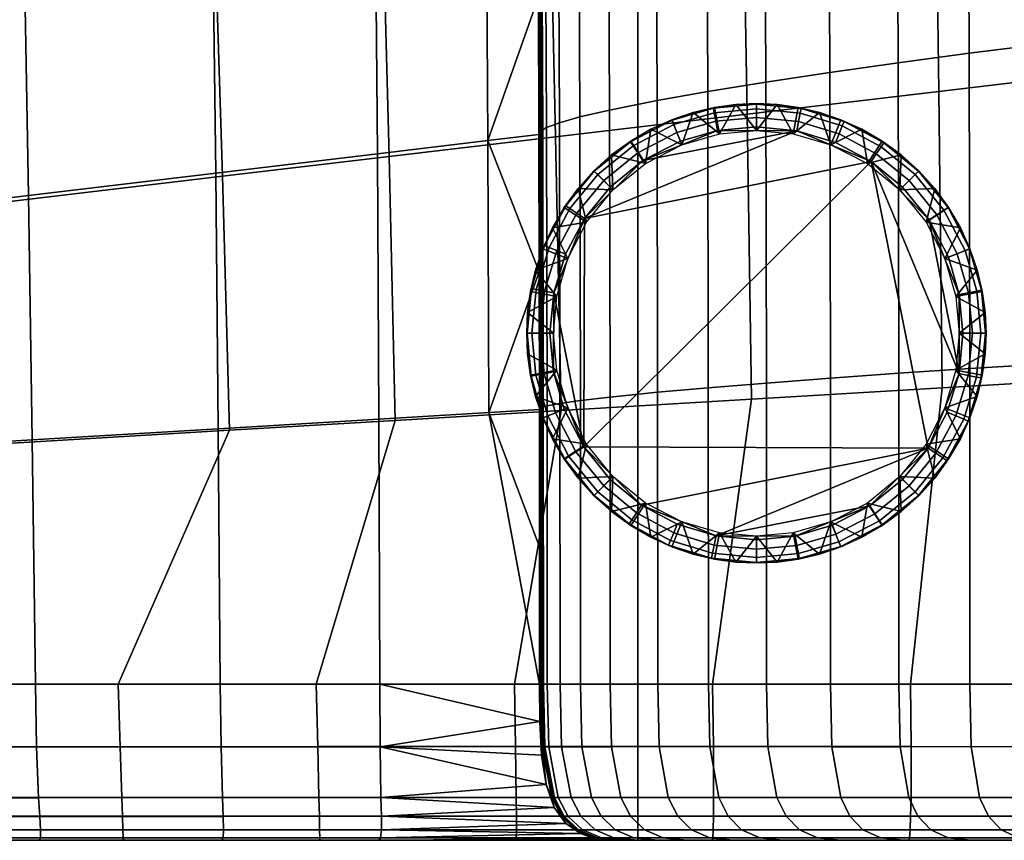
# Model space of a CAD drawing. Header units: millimetres. Extents: x -459 to 365, y -459 to 365.
# Tile 22 of 41: x 131 to 257, y -459 to -354. Entities that reach past the tile are written whole.
import ezdxf

# ---------------------------------------------------------------- set-up
doc = ezdxf.new("R2010")
doc.units = ezdxf.units.MM
doc.header["$MEASUREMENT"] = 0
for name, color, linetype in [('korpus', 251, 'Continuous'), ('nozky', 7, 'Continuous'), ('pudsymbol', 7, 'Continuous'), ('sedak', 60, 'Continuous')]:
    doc.layers.add(name, color=color, linetype=linetype)

msp = doc.modelspace()

# ---------------------------------------------------------------- meshes
at = {"layer": 'korpus'}
mesh = msp.add_polyface(dxfattribs=at)
corners = [(272.18, -320.74, 25.05), (294.65, -316.78, 25.72), (294.97, -357.52, 25.72), (272.61, -360.16, 25.05), (248.04, -325.01, 24.62), (248.58, -363, 24.62), (223.35, -329.37, 24.38), (224.02, -365.91, 24.38), (198.66, -333.72, 24.26), (199.45, -368.82, 24.26), (177.2, -337.51, 24.21), (178.09, -371.34, 24.21), (155.73, -341.3, 24.21), (156.74, -373.87, 24.21), (120.4, -347.54, 24.28), (121.57, -378.03, 24.28), (271.56, -281.33, 25.05), (294.14, -276.04, 25.72), (247.31, -287.01, 24.62), (222.5, -292.82, 24.38), (197.7, -298.64, 24.26), (176.14, -303.69, 24.21), (154.57, -308.74, 24.21), (119.07, -317.06, 24.28), (87.87, -324.37, 24.44), (89.33, -353.03, 24.44), (56.23, -331.78, 24.61), (57.84, -358.59, 24.61), (270.67, -241.91, 25.05), (293.34, -235.3, 25.72), (246.31, -249.02, 24.62), (221.4, -256.28, 24.38), (196.5, -263.55, 24.26), (174.84, -269.86, 24.21), (153.19, -276.18, 24.21), (117.54, -286.58, 24.28), (86.21, -295.72, 24.44), (54.44, -304.98, 24.61), (244.93, -211.04, 24.62), (269.38, -202.51, 25.05), (219.94, -219.75, 24.38), (194.95, -228.47, 24.26), (173.22, -236.05, 24.21), (151.49, -243.63, 24.21), (115.72, -256.1, 24.28), (84.27, -267.07, 24.44), (52.4, -278.19, 24.61), (149.37, -211.08, 24.21), (171.15, -202.25, 24.21), (113.5, -225.64, 24.28), (81.97, -238.43, 24.44), (50.01, -251.4, 24.61), (47.16, -224.64, 24.61), (79.17, -209.83, 24.44)]
mesh.append_faces([[corners[k] for k in face] for face in [(0, 1, 2, 3), (4, 0, 3, 5), (6, 4, 5, 7), (8, 6, 7, 9), (10, 8, 9, 11), (12, 10, 11, 13), (14, 12, 13, 15), (16, 17, 1, 0), (18, 16, 0, 4), (19, 18, 4, 6), (20, 19, 6, 8), (21, 20, 8, 10), (22, 21, 10, 12), (23, 22, 12, 14), (24, 23, 14, 25), (26, 24, 25, 27), (28, 29, 17, 16), (30, 28, 16, 18), (31, 30, 18, 19), (32, 31, 19, 20), (33, 32, 20, 21), (34, 33, 21, 22), (35, 34, 22, 23), (36, 35, 23, 24), (37, 36, 24, 26), (38, 39, 28, 30), (40, 38, 30, 31), (41, 40, 31, 32), (42, 41, 32, 33), (43, 42, 33, 34), (44, 43, 34, 35), (45, 44, 35, 36), (46, 45, 36, 37), (47, 48, 42, 43), (49, 47, 43, 44), (50, 49, 44, 45), (51, 50, 45, 46), (52, 53, 50, 51)]])
mesh = msp.add_polyface(dxfattribs=at)
corners = [(271.21, -459, 124.27), (225.93, -459, 124.27), (225.93, -459, 75.91), (271.21, -459, 75.91), (271.21, -459, 172.62), (225.93, -459, 172.62), (271.21, -459, 220.98), (225.93, -459, 220.98), (271.21, -459, 269.33), (225.93, -459, 269.33), (271.21, -459, 317.69), (225.93, -459, 317.69), (271.21, -459, 366.05), (225.93, -459, 366.05), (271.21, -459, 414.4), (225.93, -459, 414.4), (219.58, -459, 34.33), (244.75, -459, 34.56), (317.02, -459, 192.63), (282.51, -459, 35.31), (313.86, -459, 218.8), (307.77, -459, 289.16), (308.46, -459, 385.94), (216.27, -459, 437.4), (222.21, -459, 462.57), (271.21, -459, 511.11), (228.59, -459, 486.32), (235.96, -459, 511.21), (244.06, -459, 536.49), (271.21, -459, 559.47), (318.58, -459, 455.06), (252.69, -459, 561.42), (261.65, -459, 585.35), (316.49, -459, 559.47), (270.82, -459, 607.85), (245.01, -453.52, 25.96), (219.7, -453.52, 25.74), (219.67, -446.99, 24.53), (245.03, -446.99, 24.75), (244.96, -455.92, 27.22), (219.68, -455.92, 27), (283.07, -447, 25.49), (244.96, -439, 24.57), (283.05, -439, 25.31), (282.97, -453.52, 26.7), (282.88, -455.92, 27.96), (282.75, -457.64, 29.77), (244.89, -457.64, 29.03), (282.62, -458.67, 32.2), (244.81, -458.67, 31.46), (295.17, -398.26, 25.72), (272.93, -399.58, 25.05), (249.02, -401, 24.62), (224.58, -402.46, 24.38), (219.57, -439, 24.35), (272.61, -360.16, 25.05), (294.97, -357.52, 25.72), (248.58, -363, 24.62), (224.02, -365.91, 24.38)]
mesh.append_faces([[corners[k] for k in face] for face in [(0, 1, 2, 3), (4, 5, 1, 0), (6, 7, 5, 4), (8, 9, 7, 6), (10, 11, 9, 8), (12, 13, 11, 10), (14, 15, 13, 12), (2, 16, 17, 17), (3, 2, 17, 17), (4, 18, 6, 6), (3, 17, 19, 19), (6, 20, 8, 8), (8, 21, 10, 10), (22, 14, 12, 12), (23, 15, 14, 14), (23, 14, 24, 24), (25, 26, 24, 24), (25, 27, 26, 26), (28, 27, 25, 25), (14, 25, 24, 24), (28, 25, 29, 29), (14, 30, 25, 25), (31, 28, 29, 29), (32, 33, 34, 34), (32, 31, 29, 29), (35, 36, 37, 38), (39, 40, 36, 35), (41, 38, 42, 43), (44, 35, 38, 41), (45, 39, 35, 44), (46, 47, 39, 45), (48, 49, 47, 46), (48, 19, 17, 49), (50, 43, 51, 51), (52, 51, 43, 42), (53, 52, 42, 54), (55, 56, 50, 51), (57, 55, 51, 52), (58, 57, 52, 53)]])
mesh = msp.add_polyface(dxfattribs=at)
corners = [(225.93, -459, 124.27), (180.64, -459, 124.27), (180.64, -459, 75.91), (225.93, -459, 75.91), (225.93, -459, 172.62), (180.64, -459, 172.62), (225.93, -459, 220.98), (180.64, -459, 220.98), (225.93, -459, 269.33), (180.64, -459, 269.33), (225.93, -459, 317.69), (180.64, -459, 317.69), (207.08, -459, 357.7), (225.93, -459, 366.05), (207.54, -459, 375.76), (207.28, -459, 364.91), (207.94, -459, 383.3), (208.42, -459, 389.17), (207.71, -459, 379.85), (176.79, -459, 360.53), (194.4, -459, 34.23), (225.93, -459, 414.4), (212.54, -459, 418.52), (210, -459, 402.58), (216.27, -459, 437.4), (219.58, -459, 34.33), (194.41, -453.52, 25.63), (169.11, -453.52, 25.6), (168.96, -446.99, 24.39), (194.32, -446.99, 24.42), (194.42, -455.92, 26.89), (169.16, -455.92, 26.86), (194.42, -457.64, 28.7), (169.2, -457.64, 28.67), (194.41, -458.67, 31.12), (169.21, -458.67, 31.1), (219.67, -446.99, 24.53), (194.17, -439, 24.24), (219.57, -439, 24.35), (219.7, -453.52, 25.74), (219.68, -455.92, 27), (219.65, -457.64, 28.8), (219.61, -458.67, 31.23), (245.03, -446.99, 24.75), (244.96, -439, 24.57), (244.89, -457.64, 29.03), (244.96, -455.92, 27.22), (244.81, -458.67, 31.46), (244.75, -459, 34.56), (169.22, -459, 34.2), (200.14, -403.91, 24.26), (224.58, -402.46, 24.38), (178.89, -405.17, 24.21), (168.77, -439, 24.2), (199.45, -368.82, 24.26), (224.02, -365.91, 24.38), (178.09, -371.34, 24.21)]
mesh.append_faces([[corners[k] for k in face] for face in [(0, 1, 2, 3), (4, 5, 1, 0), (6, 7, 5, 4), (8, 9, 7, 6), (10, 11, 9, 8), (10, 12, 11, 11), (13, 14, 15, 15), (16, 13, 17, 17), (18, 13, 16, 16), (14, 13, 18, 18), (13, 15, 12, 12), (11, 12, 19, 19), (3, 2, 20, 20), (10, 13, 12, 12), (21, 22, 23, 23), (24, 22, 21, 21), (21, 23, 17, 17), (21, 17, 13, 13), (3, 20, 25, 25), (26, 27, 28, 29), (30, 31, 27, 26), (32, 33, 31, 30), (34, 35, 33, 32), (36, 29, 37, 38), (39, 26, 29, 36), (40, 30, 26, 39), (41, 32, 30, 40), (42, 34, 32, 41), (43, 36, 38, 44), (45, 41, 40, 46), (47, 42, 41, 45), (42, 25, 20, 34), (47, 48, 25, 42), (34, 20, 49, 35), (50, 51, 38, 37), (52, 50, 37, 53), (54, 55, 51, 50), (56, 54, 50, 52)]])
mesh = msp.add_polyface(dxfattribs=at)
corners = [(135.36, -459, 124.27), (90.08, -459, 124.27), (90.08, -459, 75.91), (135.36, -459, 75.91), (135.36, -459, 172.62), (90.08, -459, 172.62), (135.36, -459, 220.98), (90.08, -459, 220.98), (135.36, -459, 269.33), (90.08, -459, 269.33), (135.36, -459, 317.69), (90.08, -459, 317.69), (180.64, -459, 124.27), (180.64, -459, 75.91), (180.64, -459, 172.62), (180.64, -459, 220.98), (180.64, -459, 269.33), (180.64, -459, 317.69), (169.22, -459, 34.2), (144.04, -459, 34.24), (118.87, -459, 34.33), (194.4, -459, 34.23), (109.82, -459, 366.64), (156.64, -459, 362.4), (133.23, -459, 364.55), (176.79, -459, 360.53), (143.61, -447, 24.41), (118.27, -447, 24.49), (117.98, -439, 24.31), (143.37, -439, 24.23), (143.83, -453.52, 25.63), (118.54, -453.53, 25.71), (143.91, -455.92, 26.89), (118.66, -455.92, 26.97), (143.98, -457.64, 28.7), (118.76, -457.64, 28.79), (144.02, -458.67, 31.13), (118.83, -458.67, 31.22), (168.96, -446.99, 24.39), (168.77, -439, 24.2), (169.11, -453.52, 25.6), (169.16, -455.92, 26.86), (169.2, -457.64, 28.67), (169.21, -458.67, 31.1), (194.32, -446.99, 24.42), (194.17, -439, 24.24), (157.65, -406.44, 24.21), (178.89, -405.17, 24.21), (122.67, -408.51, 24.28), (91.91, -410.34, 24.44), (92.58, -439, 24.44), (156.74, -373.87, 24.21), (178.09, -371.34, 24.21), (121.57, -378.03, 24.28), (90.66, -381.69, 24.44)]
mesh.append_faces([[corners[k] for k in face] for face in [(0, 1, 2, 3), (4, 5, 1, 0), (6, 7, 5, 4), (8, 9, 7, 6), (10, 11, 9, 8), (12, 0, 3, 13), (14, 4, 0, 12), (15, 6, 4, 14), (16, 8, 6, 15), (17, 10, 8, 16), (18, 3, 19, 19), (3, 20, 19, 19), (21, 13, 18, 18), (20, 3, 2, 2), (18, 13, 3, 3), (10, 22, 11, 11), (17, 23, 10, 10), (23, 24, 10, 10), (10, 24, 22, 22), (23, 17, 25, 25), (26, 27, 28, 29), (30, 31, 27, 26), (32, 33, 31, 30), (34, 35, 33, 32), (36, 37, 35, 34), (38, 26, 29, 39), (40, 30, 26, 38), (41, 32, 30, 40), (42, 34, 32, 41), (43, 36, 34, 42), (44, 38, 39, 45), (36, 19, 20, 37), (43, 18, 19, 36), (46, 47, 39, 29), (48, 46, 29, 28), (49, 48, 28, 50), (51, 52, 47, 46), (53, 51, 46, 48), (54, 53, 48, 49)]])
at = {"layer": 'nozky'}
mesh = msp.add_polyface(dxfattribs=at)
corners = [(229.91, -368.43, 25), (230.54, -365.05, 3.47), (227.83, -364.67, 3.47), (225.18, -368, 25), (225.18, -364.56, 3.47), (220.45, -368.43, 25), (222.54, -364.67, 3.47), (219.83, -365.05, 3.47), (219.79, -365.75, 1.05), (214.6, -367.25, 1.05), (214.37, -366.68, 2.25), (219.68, -365.13, 2.25), (225.18, -365.23, 1.05), (225.18, -364.61, 2.25), (225.18, -366.32, 0.25), (220, -366.81, 0.25), (230.79, -365.79, 1.05), (230.92, -365.18, 2.25), (230.58, -366.85, 0.25), (217.08, -365.69, 3.47), (233.29, -365.69, 3.47), (236.43, -366.85, 2.25), (-228.45, -368.43, 25), (-227.83, -365.05, 3.47), (-230.54, -364.67, 3.47), (-233.18, -368, 25), (-233.18, -364.56, 3.47), (-235.83, -364.67, 3.47), (-225.08, -365.69, 3.47), (-227.57, -365.79, 1.05), (-233.18, -365.23, 1.05), (-233.18, -364.61, 2.25), (-227.45, -365.18, 2.25), (-227.78, -366.85, 0.25), (-233.18, -366.32, 0.25), (-221.94, -366.85, 2.25), (150.29, 119.99, 25), (150.91, 116.6, 3.47), (153.66, 117.25, 3.47), (145.56, 119.56, 25), (145.56, 116.11, 3.47), (148.2, 116.23, 3.47), (140.83, 119.99, 25), (140.2, 116.6, 3.47), (142.91, 116.23, 3.47), (137.45, 117.25, 3.47), (140.17, 117.3, 1.05), (140.05, 116.69, 2.25), (134.74, 118.23, 2.25), (134.97, 118.81, 1.05), (145.56, 116.79, 1.05), (145.56, 116.17, 2.25), (145.56, 117.87, 0.25), (140.37, 118.37, 0.25), (151.17, 117.34, 1.05), (151.29, 116.73, 2.25), (150.96, 118.41, 0.25), (156.56, 118.98, 1.05), (156.8, 118.4, 2.25)]
mesh.append_faces([[corners[k] for k in face] for face in [(0, 1, 2, 2), (3, 2, 4, 4), (5, 6, 7, 7), (6, 3, 4, 4), (8, 9, 10, 11), (12, 8, 11, 13), (14, 15, 8, 12), (16, 12, 13, 17), (18, 14, 12, 16), (7, 11, 19, 19), (6, 11, 7, 7), (4, 13, 6, 6), (19, 11, 10, 10), (6, 13, 11, 11), (13, 4, 2, 2), (17, 2, 1, 1), (17, 1, 20, 20), (21, 17, 20, 20), (2, 17, 13, 13), (22, 23, 24, 24), (25, 24, 26, 26), (27, 25, 26, 26), (23, 22, 28, 28), (29, 30, 31, 32), (33, 34, 30, 29), (31, 26, 24, 24), (32, 24, 23, 23), (32, 23, 28, 28), (35, 32, 28, 28), (24, 32, 31, 31), (36, 37, 38, 38), (39, 40, 41, 41), (42, 43, 44, 44), (42, 45, 43, 43), (46, 47, 48, 49), (50, 51, 47, 46), (52, 50, 46, 53), (54, 55, 51, 50), (56, 54, 50, 52), (57, 58, 55, 54), (47, 43, 45, 45), (51, 44, 43, 47), (40, 44, 51, 51), (37, 41, 55, 55), (38, 37, 55, 55), (41, 40, 51, 51), (48, 47, 45, 45), (41, 51, 55, 55), (58, 38, 55, 55)]])
mesh = msp.add_polyface(dxfattribs=at)
corners = [(234.75, -369.83, 25), (238.71, -367.85, 3.47), (236.02, -366.62, 3.47), (233.29, -365.69, 3.47), (220.45, -368.43, 25), (219.83, -365.05, 3.47), (217.08, -365.69, 3.47), (230.54, -365.05, 3.47), (229.91, -368.43, 25), (215.61, -369.83, 25), (214.35, -366.62, 3.47), (211.66, -367.85, 3.47), (210.96, -372.24, 25), (209.07, -369.36, 3.47), (225.18, -368, 25), (222.54, -364.67, 3.47), (227.83, -364.67, 3.47), (225.18, -367.52), (230.35, -368.03), (220.22, -367.99), (210.64, -371.87), (215.44, -369.38), (214.6, -367.25, 1.05), (209.39, -369.96, 1.05), (209.05, -369.44, 2.25), (214.37, -366.68, 2.25), (214.99, -368.26, 0.25), (209.99, -370.86, 0.25), (220, -366.81, 0.25), (219.79, -365.75, 1.05), (236.19, -367.42, 1.05), (230.79, -365.79, 1.05), (230.92, -365.18, 2.25), (236.43, -366.85, 2.25), (235.78, -368.43, 0.25), (230.58, -366.85, 0.25), (241.16, -370.08, 1.05), (241.51, -369.57, 2.25), (240.56, -370.98, 0.25), (225.18, -366.32, 0.25), (241.3, -369.36, 3.47), (235.32, -369.53), (-223.61, -369.83, 25), (-219.66, -367.85, 3.47), (-222.35, -366.62, 3.47), (-225.08, -365.69, 3.47), (-218.96, -372.24, 25), (-217.07, -369.36, 3.47), (-228.45, -368.43, 25), (-230.54, -364.67, 3.47), (-233.18, -368, 25), (-222.18, -367.42, 1.05), (-227.57, -365.79, 1.05), (-227.45, -365.18, 2.25), (-221.94, -366.85, 2.25), (-222.59, -368.43, 0.25), (-227.78, -366.85, 0.25), (-217.2, -370.08, 1.05), (-216.86, -369.57, 2.25), (-217.81, -370.98, 0.25), (-228.02, -368.03), (-233.18, -367.52), (-233.18, -366.32, 0.25), (-223.05, -369.53)]
mesh.append_faces([[corners[k] for k in face] for face in [(0, 1, 2, 2), (0, 2, 3, 3), (4, 5, 6, 6), (7, 8, 3, 3), (9, 10, 11, 11), (12, 11, 13, 13), (10, 9, 6, 6), (0, 3, 8, 8), (14, 15, 4, 4), (4, 6, 9, 9), (8, 16, 14, 14), (17, 18, 19, 19), (20, 21, 19, 19), (20, 19, 18, 18), (22, 23, 24, 25), (26, 27, 23, 22), (28, 26, 22, 29), (30, 31, 32, 33), (34, 35, 31, 30), (36, 30, 33, 37), (38, 34, 30, 36), (11, 24, 13, 13), (10, 25, 11, 11), (6, 25, 10, 10), (25, 24, 11, 11), (28, 19, 21, 26), (19, 28, 39, 17), (33, 3, 2, 2), (33, 2, 1, 1), (37, 1, 40, 40), (33, 1, 37, 37), (35, 18, 17, 39), (34, 41, 18, 35), (42, 43, 44, 44), (42, 44, 45, 45), (43, 46, 47, 47), (42, 45, 48, 48), (48, 49, 50, 50), (51, 52, 53, 54), (55, 56, 52, 51), (57, 51, 54, 58), (59, 55, 51, 57), (54, 45, 44, 44), (54, 44, 43, 43), (58, 43, 47, 47), (54, 43, 58, 58), (56, 60, 61, 62), (55, 63, 60, 56)]])
mesh = msp.add_polyface(dxfattribs=at)
corners = [(246.95, -379.77, 25), (249.83, -377.89, 3.47), (248.04, -375.44, 3.47), (243.57, -375.62, 25), (246, -373.18, 3.47), (243.74, -371.14, 3.47), (239.41, -372.24, 25), (241.3, -369.36, 3.47), (238.71, -367.85, 3.47), (206.8, -375.62, 25), (206.62, -371.14, 3.47), (204.36, -373.18, 3.47), (202.32, -375.44, 3.47), (210.96, -372.24, 25), (209.07, -369.36, 3.47), (249.36, -384.43, 25), (251.34, -380.48, 3.47), (234.75, -369.83, 25), (203.42, -379.77, 25), (215.61, -369.83, 25), (211.66, -367.85, 3.47), (230.35, -368.03), (235.32, -369.53), (239.9, -371.98), (203.17, -379.29), (251.16, -399.17), (247.32, -379.46), (243.91, -375.27), (203.05, -408.54), (210.64, -371.87), (206.46, -375.27), (247.2, -408.71), (249.65, -404.13), (205.61, -374.43, 0.25), (202.17, -378.62, 0.25), (201.27, -378.02, 1.05), (204.84, -373.66, 1.05), (209.39, -369.96, 1.05), (204.4, -373.22, 2.25), (209.05, -369.44, 2.25), (209.99, -370.86, 0.25), (245.52, -373.66, 1.05), (241.16, -370.08, 1.05), (241.51, -369.57, 2.25), (245.96, -373.22, 2.25), (244.76, -374.43, 0.25), (240.56, -370.98, 0.25), (249.22, -378.21, 1.05), (249.75, -377.87, 2.25), (248.32, -378.8, 0.25), (214.99, -368.26, 0.25), (215.44, -369.38), (235.78, -368.43, 0.25), (250.92, -383.81, 0.25), (249.81, -384.25), (248.2, -409.38, 0.25), (250.76, -404.59, 0.25)]
mesh.append_faces([[corners[k] for k in face] for face in [(0, 1, 2, 2), (3, 4, 5, 5), (6, 5, 7, 7), (8, 6, 7, 7), (9, 10, 11, 11), (9, 11, 12, 12), (10, 13, 14, 14), (4, 3, 2, 2), (15, 16, 0, 0), (0, 2, 3, 3), (6, 8, 17, 17), (13, 10, 9, 9), (9, 12, 18, 18), (19, 20, 13, 13), (3, 5, 6, 6), (21, 22, 23, 23), (23, 24, 21, 21), (25, 23, 26, 26), (26, 23, 27, 27), (28, 24, 23, 23), (29, 24, 30, 30), (24, 29, 21, 21), (23, 25, 31, 31), (25, 32, 31, 31), (31, 28, 23, 23), (33, 34, 35, 36), (37, 36, 38, 39), (40, 33, 36, 37), (41, 42, 43, 44), (45, 46, 42, 41), (47, 41, 44, 48), (49, 45, 41, 47), (11, 10, 38, 38), (38, 12, 11, 11), (10, 14, 39, 39), (10, 39, 38, 38), (24, 34, 33, 30), (30, 33, 40, 29), (50, 51, 29, 40), (43, 7, 5, 5), (44, 4, 2, 2), (44, 5, 4, 4), (44, 43, 5, 5), (48, 44, 2, 2), (46, 23, 22, 52), (45, 27, 23, 46), (53, 54, 26, 49), (49, 26, 27, 45), (55, 31, 32, 56)]])
mesh = msp.add_polyface(dxfattribs=at)
corners = [(203.42, -379.77, 25), (200.54, -377.89, 3.47), (199.03, -380.48, 3.47), (201.01, -384.43, 25), (197.81, -383.16, 3.47), (199.62, -389.27, 25), (196.88, -385.9, 3.47), (196.23, -388.64, 3.47), (202.32, -375.44, 3.47), (195.86, -391.35, 3.47), (199.18, -394, 25), (199.62, -398.73, 25), (196.23, -399.36, 3.47), (196.88, -402.1, 3.47), (201.01, -403.57, 25), (197.81, -404.84, 3.47), (199.03, -407.52, 3.47), (203.42, -408.23, 25), (200.54, -410.11, 3.47), (202.32, -412.56, 3.47), (195.74, -394, 3.47), (195.86, -396.65, 3.47), (199.21, -388.83), (200.72, -383.87), (203.17, -379.29), (203.05, -408.54), (198.7, -394), (199.17, -398.96), (200.56, -403.75), (201.14, -409.79, 1.05), (204.84, -414.34, 1.05), (204.4, -414.78, 2.25), (200.62, -410.13, 2.25), (198.44, -404.59, 1.05), (197.86, -404.82, 2.25), (199.45, -404.19, 0.25), (202.05, -409.2, 0.25), (196.93, -399.39, 1.05), (196.32, -399.51, 2.25), (197.99, -399.19, 0.25), (198.61, -382.99, 1.05), (196.97, -388.39, 1.05), (196.36, -388.27, 2.25), (198.03, -382.75, 2.25), (199.61, -383.41, 0.25), (198.04, -388.6, 0.25), (201.27, -378.02, 1.05), (200.75, -377.67, 2.25), (202.17, -378.62, 0.25), (204.84, -373.66, 1.05), (204.4, -373.22, 2.25), (197.5, -394, 0.25)]
mesh.append_faces([[corners[k] for k in face] for face in [(0, 1, 2, 2), (3, 2, 4, 4), (5, 6, 7, 7), (6, 3, 4, 4), (1, 0, 8, 8), (3, 6, 5, 5), (5, 9, 10, 10), (0, 2, 3, 3), (11, 12, 13, 13), (14, 15, 16, 16), (17, 16, 18, 18), (15, 14, 13, 13), (19, 17, 18, 18), (11, 13, 14, 14), (14, 16, 17, 17), (10, 20, 21, 11), (22, 23, 24, 24), (24, 25, 22, 22), (26, 22, 27, 27), (25, 28, 27, 27), (25, 27, 22, 22), (29, 30, 31, 32), (33, 29, 32, 34), (35, 36, 29, 33), (37, 33, 34, 38), (39, 35, 33, 37), (40, 41, 42, 43), (44, 45, 41, 40), (46, 40, 43, 47), (48, 44, 40, 46), (49, 46, 47, 50), (32, 18, 16, 16), (32, 16, 34, 34), (15, 34, 16, 16), (13, 34, 15, 15), (19, 32, 31, 31), (19, 18, 32, 32), (4, 43, 6, 6), (2, 43, 4, 4), (8, 47, 1, 1), (47, 2, 1, 1), (35, 28, 25, 36), (39, 27, 28, 35), (51, 26, 27, 39), (26, 51, 45, 22), (2, 47, 43, 43), (44, 23, 22, 45), (48, 24, 23, 44), (50, 47, 8, 8)]])
mesh = msp.add_polyface(dxfattribs=at)
corners = [(249.36, -403.57, 25), (252.56, -404.84, 3.47), (253.49, -402.1, 3.47), (250.75, -398.73, 25), (254.14, -399.36, 3.47), (251.18, -394, 25), (254.51, -396.65, 3.47), (254.63, -394, 3.47), (254.51, -391.35, 3.47), (250.75, -389.27, 25), (254.14, -388.64, 3.47), (253.49, -385.9, 3.47), (249.36, -384.43, 25), (252.56, -383.16, 3.47), (246.95, -379.77, 25), (251.34, -380.48, 3.47), (249.83, -377.89, 3.47), (251.34, -407.52, 3.47), (246.95, -408.23, 25), (247.32, -379.46), (249.81, -384.25), (251.2, -389.04), (251.16, -399.17), (251.67, -394), (251.93, -383.41, 1.05), (249.22, -378.21, 1.05), (249.75, -377.87, 2.25), (252.51, -383.18, 2.25), (250.92, -383.81, 0.25), (248.32, -378.8, 0.25), (253.44, -388.61, 1.05), (254.05, -388.49, 2.25), (252.37, -388.81, 0.25), (253.95, -394, 1.05), (254.57, -394, 2.25), (252.87, -394, 0.25), (253.39, -399.61, 1.05), (254, -399.73, 2.25), (252.33, -399.4, 0.25), (251.76, -405.01, 1.05), (252.33, -405.25, 2.25), (250.76, -404.59, 0.25), (249.1, -409.98, 1.05), (249.62, -410.33, 2.25), (248.2, -409.38, 0.25), (248.04, -375.44, 3.47), (249.65, -404.13)]
mesh.append_faces([[corners[k] for k in face] for face in [(0, 1, 2, 2), (3, 2, 4, 4), (5, 6, 7, 7), (5, 7, 8, 8), (6, 3, 4, 4), (9, 10, 11, 11), (12, 11, 13, 13), (14, 15, 16, 16), (15, 12, 13, 13), (10, 9, 8, 8), (1, 0, 17, 17), (18, 17, 0, 0), (3, 6, 5, 5), (5, 8, 9, 9), (9, 11, 12, 12), (0, 2, 3, 3), (19, 20, 21, 21), (19, 21, 22, 22), (23, 22, 21, 21), (24, 25, 26, 27), (28, 29, 25, 24), (30, 24, 27, 31), (32, 28, 24, 30), (33, 30, 31, 34), (35, 32, 30, 33), (36, 33, 34, 37), (38, 35, 33, 36), (39, 36, 37, 40), (41, 38, 36, 39), (42, 39, 40, 43), (44, 41, 39, 42), (26, 45, 16, 16), (27, 15, 13, 13), (31, 27, 13, 11), (10, 31, 11, 11), (27, 26, 16, 15), (34, 31, 10, 8), (34, 7, 6, 6), (37, 6, 4, 4), (34, 8, 7, 7), (40, 37, 2, 1), (17, 40, 1, 1), (37, 4, 2, 2), (6, 37, 34, 34), (35, 23, 21, 32), (38, 22, 23, 35), (32, 21, 20, 28), (22, 38, 41, 46), (17, 43, 40, 40)]])
mesh = msp.add_polyface(dxfattribs=at)
corners = [(199.18, -394, 25), (195.86, -391.35, 3.47), (195.74, -394, 3.47), (199.62, -389.27, 25), (196.23, -388.64, 3.47), (199.62, -398.73, 25), (195.86, -396.65, 3.47), (196.23, -399.36, 3.47), (196.42, -394, 1.05), (196.93, -399.39, 1.05), (196.32, -399.51, 2.25), (195.8, -394, 2.25), (197.5, -394, 0.25), (197.99, -399.19, 0.25), (196.97, -388.39, 1.05), (196.36, -388.27, 2.25), (198.04, -388.6, 0.25), (196.88, -402.1, 3.47), (196.88, -385.9, 3.47), (197.86, -404.82, 2.25), (198.03, -382.75, 2.25), (-209.01, -403.57, 25), (-205.81, -404.84, 3.47), (-204.88, -402.1, 3.47), (-207.62, -398.73, 25), (-204.23, -399.36, 3.47), (-207.18, -394, 25), (-203.86, -396.65, 3.47), (-203.74, -394, 3.47), (-203.86, -391.35, 3.47), (-207.62, -389.27, 25), (-204.23, -388.64, 3.47), (-204.88, -385.9, 3.47), (-209.01, -384.43, 25), (-205.81, -383.16, 3.47), (-207.03, -380.48, 3.47), (-204.93, -388.61, 1.05), (-206.44, -383.41, 1.05), (-205.86, -383.18, 2.25), (-204.32, -388.49, 2.25), (-205.99, -388.81, 0.25), (-207.45, -383.81, 0.25), (-204.42, -394, 1.05), (-203.8, -394, 2.25), (-205.5, -394, 0.25), (-204.97, -399.61, 1.05), (-204.36, -399.73, 2.25), (-206.04, -399.4, 0.25), (-206.61, -405.01, 1.05), (-206.03, -405.25, 2.25), (-207.61, -404.59, 0.25), (-207.03, -407.52, 3.47), (-206.7, -394), (-207.17, -389.04), (-207.21, -399.17), (-208.75, -410.33, 2.25)]
mesh.append_faces([[corners[k] for k in face] for face in [(0, 1, 2, 2), (1, 3, 4, 4), (5, 6, 7, 7), (8, 9, 10, 11), (12, 13, 9, 8), (14, 8, 11, 15), (16, 12, 8, 14), (10, 17, 7, 7), (11, 10, 7, 6), (2, 11, 6, 6), (4, 15, 1, 1), (18, 15, 4, 4), (1, 11, 2, 2), (19, 17, 10, 10), (1, 15, 11, 11), (20, 15, 18, 18), (21, 22, 23, 23), (24, 23, 25, 25), (26, 27, 28, 28), (26, 28, 29, 29), (27, 24, 25, 25), (30, 31, 32, 32), (33, 32, 34, 34), (35, 33, 34, 34), (31, 30, 29, 29), (24, 27, 26, 26), (26, 29, 30, 30), (36, 37, 38, 39), (40, 41, 37, 36), (42, 36, 39, 43), (44, 40, 36, 42), (45, 42, 43, 46), (47, 44, 42, 45), (48, 45, 46, 49), (50, 47, 45, 48), (38, 35, 34, 34), (39, 38, 34, 32), (31, 39, 32, 32), (43, 39, 31, 29), (43, 28, 27, 27), (46, 27, 25, 25), (43, 29, 28, 28), (49, 46, 23, 22), (51, 49, 22, 22), (46, 25, 23, 23), (27, 46, 43, 43), (44, 52, 53, 40), (47, 54, 52, 44), (51, 55, 49, 49)]])
mesh = msp.add_polyface(dxfattribs=at)
corners = [(229.92, -419.57, 25), (227.83, -423.33, 3.47), (230.54, -422.95, 3.47), (234.75, -418.17, 25), (233.29, -422.31, 3.47), (236.02, -421.38, 3.47), (238.71, -420.15, 3.47), (239.41, -415.76, 25), (241.3, -418.64, 3.47), (243.74, -416.86, 3.47), (243.57, -412.38, 25), (246, -414.82, 3.47), (246.95, -408.23, 25), (248.04, -412.56, 3.47), (249.83, -410.11, 3.47), (251.34, -407.52, 3.47), (225.18, -420, 25), (220.02, -419.97), (247.2, -408.71), (239.72, -416.13), (234.93, -418.62), (230.15, -420.01), (243.91, -412.73), (245.52, -414.34, 1.05), (249.1, -409.98, 1.05), (249.62, -410.33, 2.25), (245.96, -414.78, 2.25), (244.76, -413.57, 0.25), (248.2, -409.38, 0.25), (240.98, -418.04, 1.05), (241.32, -418.56, 2.25), (240.38, -417.14, 0.25), (235.77, -420.75, 1.05), (236, -421.32, 2.25), (235.37, -419.74, 0.25), (230.57, -422.25, 1.05), (230.69, -422.87, 2.25), (230.37, -421.19, 0.25), (225.18, -422.76, 1.05), (225.18, -423.39, 2.25), (225.18, -421.68, 0.25), (225.18, -420.48)]
mesh.append_faces([[corners[k] for k in face] for face in [(0, 1, 2, 2), (3, 4, 5, 5), (3, 5, 6, 6), (4, 0, 2, 2), (7, 8, 9, 9), (10, 9, 11, 11), (12, 13, 14, 14), (12, 14, 15, 15), (13, 10, 11, 11), (8, 7, 6, 6), (0, 4, 3, 3), (3, 6, 7, 7), (10, 13, 12, 12), (7, 9, 10, 10), (16, 1, 0, 0), (17, 18, 19, 19), (19, 20, 21, 21), (22, 19, 18, 18), (17, 19, 21, 21), (23, 24, 25, 26), (27, 28, 24, 23), (29, 23, 26, 30), (31, 27, 23, 29), (32, 29, 30, 33), (34, 31, 29, 32), (35, 32, 33, 36), (37, 34, 32, 35), (38, 35, 36, 39), (40, 37, 35, 38), (14, 25, 15, 15), (11, 26, 13, 13), (11, 9, 26, 26), (9, 8, 30, 30), (14, 13, 25, 25), (6, 30, 8, 8), (5, 33, 6, 6), (2, 36, 4, 4), (1, 36, 2, 2), (4, 33, 5, 5), (26, 25, 13, 13), (6, 33, 30, 30), (1, 39, 36, 36), (36, 33, 4, 4), (30, 26, 9, 9), (27, 22, 18, 28), (22, 27, 31, 19), (19, 31, 34, 20), (37, 21, 20, 34), (40, 41, 21, 37)]])
mesh = msp.add_polyface(dxfattribs=at)
corners = [(225.18, -420, 25), (225.18, -423.44, 3.47), (227.83, -423.33, 3.47), (206.8, -412.38, 25), (202.32, -412.56, 3.47), (204.36, -414.82, 3.47), (206.62, -416.86, 3.47), (210.96, -415.76, 25), (209.07, -418.64, 3.47), (211.66, -420.15, 3.47), (215.61, -418.17, 25), (214.35, -421.38, 3.47), (203.42, -408.23, 25), (220.45, -419.57, 25), (217.08, -422.31, 3.47), (219.83, -422.95, 3.47), (222.54, -423.33, 3.47), (203.05, -408.54), (210.47, -416.02), (206.46, -412.73), (247.2, -408.71), (220.02, -419.97), (215.05, -418.47), (230.15, -420.01), (225.18, -420.48), (219.57, -422.21, 1.05), (225.18, -422.76, 1.05), (225.18, -423.39, 2.25), (219.45, -422.82, 2.25), (219.78, -421.15, 0.25), (225.18, -421.68, 0.25), (214.18, -420.58, 1.05), (213.94, -421.15, 2.25), (214.59, -419.57, 0.25), (209.2, -417.92, 1.05), (208.86, -418.43, 2.25), (209.81, -417.02, 0.25), (204.84, -414.34, 1.05), (204.4, -414.78, 2.25), (205.61, -413.57, 0.25), (202.05, -409.2, 0.25), (201.14, -409.79, 1.05)]
mesh.append_faces([[corners[k] for k in face] for face in [(0, 1, 2, 2), (3, 4, 5, 5), (3, 5, 6, 6), (7, 8, 9, 9), (10, 9, 11, 11), (8, 7, 6, 6), (3, 6, 7, 7), (7, 9, 10, 10), (12, 4, 3, 3), (13, 14, 15, 15), (13, 15, 16, 16), (13, 16, 0, 0), (0, 16, 1, 1), (10, 14, 13, 13), (14, 10, 11, 11), (17, 18, 19, 19), (20, 18, 17, 17), (21, 22, 18, 18), (18, 20, 21, 21), (23, 24, 21, 21), (25, 26, 27, 28), (29, 30, 26, 25), (31, 25, 28, 32), (33, 29, 25, 31), (34, 31, 32, 35), (36, 33, 31, 34), (37, 34, 35, 38), (39, 36, 34, 37), (40, 39, 37, 41), (27, 1, 16, 16), (28, 15, 14, 14), (32, 14, 11, 11), (28, 16, 15, 15), (35, 9, 8, 8), (38, 6, 5, 5), (38, 5, 4, 4), (35, 8, 6, 6), (32, 11, 9, 9), (28, 27, 16, 16), (35, 32, 9, 9), (38, 35, 6, 6), (28, 14, 32, 32), (29, 21, 24, 30), (36, 18, 22, 33), (39, 19, 18, 36), (33, 22, 21, 29), (40, 17, 19, 39), (1, 27, 2, 2)]])
at = {"layer": 'pudsymbol'}
mesh = msp.add_polyface(dxfattribs=at)
corners = [(-459, 210), (-459, -360), (-360, -459), (210, -459), (210, 57.46), (57.46, 210), (-459, 210), (57.46, 210), (210, 57.46), (210, -459), (360, -459), (360, 119.59), (119.59, 360), (-459, 360)]
mesh.append_faces([[corners[k] for k in face] for face in [(5, 0, 1, 1), (2, 5, 1, 1), (5, 2, 4, 4), (3, 4, 2, 2), (13, 6, 7, 7), (7, 12, 13, 13), (12, 7, 11, 11), (8, 9, 10, 10), (7, 8, 11, 11), (10, 11, 8, 8)]])
at = {"layer": 'sedak'}
mesh = msp.add_polyface(dxfattribs=at)
corners = [(342.82, -351.16, 707.37), (342.9, -395.07, 707.36), (350.46, -395.05, 704.57), (350.39, -351.11, 704.57), (334.81, -351.33, 707.69), (334.88, -395.15, 707.68), (330.44, -351.46, 706.92), (330.52, -395.21, 706.92), (326.04, -351.62, 705.52), (326.11, -395.29, 705.52), (321.65, -351.8, 703.46), (321.72, -395.38, 703.45), (317.28, -352.01, 700.74), (317.35, -395.48, 700.73), (311.03, -352.37, 695.68), (311.11, -395.66, 695.67), (306.68, -352.64, 691.33), (306.75, -395.79, 691.33), (299.94, -353.13, 683.31), (300.01, -396.04, 683.31), (291.08, -353.86, 670.47), (291.15, -396.4, 670.47), (282.01, -354.72, 654.85), (282.08, -396.83, 654.84), (342.61, -307.27, 707.37), (350.17, -307.17, 704.57), (334.6, -307.54, 707.69), (330.24, -307.75, 706.93), (325.83, -307.99, 705.52), (321.44, -308.28, 703.46), (317.07, -308.6, 700.74), (310.83, -309.14, 695.68), (306.47, -309.56, 691.34), (299.73, -310.29, 683.32), (290.87, -311.4, 670.48), (281.81, -312.69, 654.86), (270.99, -314.4, 633.32), (271.19, -355.86, 633.31), (261.61, -316.02, 612.35), (261.8, -356.94, 612.34), (252.29, -317.75, 589.53), (252.48, -358.1, 589.52), (243.18, -319.57, 565.29), (243.37, -359.31, 565.28), (234.43, -321.43, 540.04), (234.62, -360.55, 540.03), (226.22, -323.29, 514.42), (226.41, -361.8, 514.41), (218.77, -325.11, 489.19), (218.96, -363.02, 489.19), (212.29, -326.82, 465.11), (212.47, -364.17, 465.1), (206.18, -328.62, 439.23), (206.35, -365.38, 439.23), (251.89, -277.5, 589.55), (261.2, -275.19, 612.37), (242.79, -279.91, 565.3), (234.04, -282.38, 540.05), (225.84, -284.86, 514.44), (218.4, -287.26, 489.21), (211.92, -289.53, 465.12), (205.81, -291.91, 439.24), (354.61, -362.12, 701.48), (354.63, -373.1, 701.48), (354.54, -340.16, 701.48), (354.58, -351.14, 701.48), (354.5, -329.18, 701.48), (354.37, -307.21, 701.48), (354.44, -318.19, 701.48), (354.28, -296.23, 701.48)]
mesh.append_faces([[corners[k] for k in face] for face in [(0, 1, 2, 3), (4, 5, 1, 0), (6, 7, 5, 4), (8, 9, 7, 6), (10, 11, 9, 8), (12, 13, 11, 10), (14, 15, 13, 12), (16, 17, 15, 14), (18, 19, 17, 16), (20, 21, 19, 18), (22, 23, 21, 20), (24, 0, 3, 25), (26, 4, 0, 24), (27, 6, 4, 26), (28, 8, 6, 27), (29, 10, 8, 28), (30, 12, 10, 29), (31, 14, 12, 30), (32, 16, 14, 31), (33, 18, 16, 32), (34, 20, 18, 33), (35, 22, 20, 34), (36, 37, 22, 35), (38, 39, 37, 36), (40, 41, 39, 38), (42, 43, 41, 40), (44, 45, 43, 42), (46, 47, 45, 44), (48, 49, 47, 46), (50, 51, 49, 48), (52, 53, 51, 50), (54, 40, 38, 55), (56, 42, 40, 54), (57, 44, 42, 56), (58, 46, 44, 57), (59, 48, 46, 58), (60, 50, 48, 59), (61, 52, 50, 60), (62, 3, 63, 63), (64, 3, 65, 65), (66, 3, 64, 64), (65, 3, 62, 62), (67, 25, 68, 68), (69, 25, 67, 67), (25, 66, 68, 68), (66, 25, 3, 3)]])
mesh = msp.add_polyface(dxfattribs=at)
corners = [(156.56, -447, 372.27), (176.96, -447, 370.38), (176.92, -439, 370.56), (156.46, -439, 372.45), (156.74, -453.53, 371.04), (177.06, -453.53, 369.15), (156.84, -455.93, 369.76), (177.11, -455.92, 367.88), (156.85, -458.67, 365.5), (177.02, -458.67, 363.63), (177.11, -457.65, 366.06), (156.89, -457.65, 367.94), (132.91, -447.01, 374.44), (132.76, -439, 374.63), (133.17, -453.54, 373.2), (133.32, -455.93, 371.93), (133.42, -457.65, 370.1), (133.42, -458.67, 367.65), (109.25, -447.02, 376.56), (109.05, -439, 376.75), (109.6, -453.55, 375.32), (109.8, -455.94, 374.04), (109.95, -457.66, 372.2), (109.99, -458.67, 369.75), (89.43, -447.02, 378.27), (89.16, -439, 378.46), (89.86, -453.56, 377.03), (90.1, -455.95, 375.74), (90.3, -457.66, 373.91), (90.38, -458.67, 371.46), (61.63, -447.03, 380.57), (61.3, -439, 380.76), (62.14, -453.57, 379.32), (62.43, -455.95, 378.04), (62.67, -457.66, 376.2), (62.79, -458.67, 373.74), (39.19, -458.67, 375.6), (39.04, -457.67, 378.06), (156.64, -459, 362.4), (176.79, -459, 360.53), (133.23, -459, 364.55), (90.23, -459, 368.34), (109.82, -459, 366.64), (62.67, -459, 370.62), (39.09, -459, 372.47), (156.2, -406.23, 372.45), (176.78, -405, 370.56), (132.34, -407.66, 374.63), (108.48, -409.1, 376.75), (88.47, -410.3, 378.46), (60.43, -411.98, 380.76), (155.88, -373.46, 372.45), (176.6, -370.99, 370.56), (131.88, -376.33, 374.63), (107.88, -379.19, 376.75), (87.74, -381.59, 378.46), (59.53, -384.96, 380.76), (155.47, -340.69, 372.45), (176.3, -336.98, 370.56), (131.32, -344.99, 374.63), (107.18, -349.28, 376.75), (86.92, -352.88, 378.46), (58.54, -357.93, 380.76), (57.42, -330.9, 380.76), (85.95, -324.18, 378.46)]
mesh.append_faces([[corners[k] for k in face] for face in [(0, 1, 2, 3), (4, 5, 1, 0), (6, 7, 5, 4), (8, 9, 10, 11), (12, 0, 3, 13), (14, 4, 0, 12), (15, 6, 4, 14), (16, 11, 6, 15), (17, 8, 11, 16), (18, 12, 13, 19), (20, 14, 12, 18), (21, 15, 14, 20), (22, 16, 15, 21), (23, 17, 16, 22), (24, 18, 19, 25), (26, 20, 18, 24), (27, 21, 20, 26), (28, 22, 21, 27), (29, 23, 22, 28), (30, 24, 25, 31), (32, 26, 24, 30), (33, 27, 26, 32), (34, 28, 27, 33), (35, 29, 28, 34), (36, 35, 34, 37), (8, 38, 39, 9), (17, 40, 38, 8), (29, 41, 42, 23), (35, 43, 41, 29), (23, 42, 40, 17), (36, 44, 43, 35), (45, 3, 2, 46), (47, 13, 3, 45), (48, 19, 13, 47), (49, 25, 19, 48), (50, 31, 25, 49), (51, 45, 46, 52), (53, 47, 45, 51), (54, 48, 47, 53), (55, 49, 48, 54), (56, 50, 49, 55), (57, 51, 52, 58), (59, 53, 51, 57), (60, 54, 53, 59), (61, 55, 54, 60), (62, 56, 55, 61), (63, 62, 61, 64)]])
mesh = msp.add_polyface(dxfattribs=at)
corners = [(176.96, -447, 370.38), (197.64, -448.1, 368.35), (197.41, -443.78, 368.61), (176.92, -439, 370.56), (197.38, -439, 368.66), (197.87, -447, 379.48), (197.68, -439, 379.44), (197.56, -439, 375.16), (197.74, -447, 375.2), (198.06, -447.01, 383.11), (197.88, -439, 383.08), (198.56, -447, 389.16), (198.37, -439, 389.14), (200.21, -447, 403.31), (200.02, -439, 403.3), (202.83, -447, 419.97), (202.64, -439, 419.98), (206.61, -447, 439.2), (206.42, -439, 439.23), (197.41, -443.78, 368.61), (197.64, -448.1, 368.35), (197.38, -439, 368.66), (202.64, -402.62, 419.98), (206.42, -402.17, 439.23), (200.01, -403, 403.3), (198.36, -403.32, 389.14), (197.87, -403.45, 383.08), (197.68, -403.53, 379.44), (197.55, -403.62, 375.16), (202.57, -366.26, 419.98), (206.35, -365.38, 439.23), (199.95, -367.01, 403.3), (198.3, -367.64, 389.14), (197.81, -367.9, 383.08), (197.62, -368.06, 379.44), (197.49, -368.24, 375.16), (202.4, -329.94, 419.99), (206.18, -328.62, 439.23), (199.78, -331.05, 403.3), (198.13, -331.98, 389.14), (197.63, -332.37, 383.08), (197.44, -332.6, 379.44), (197.32, -332.87, 375.16), (197.38, -421.38, 368.66), (197.31, -368.51, 368.66), (197.35, -386.14, 368.66), (197.13, -333.27, 368.66), (197.24, -350.89, 368.66), (197.37, -403.76, 368.66), (190.87, -404.15, 369.26), (197.38, -421.38, 368.66), (197.37, -403.76, 368.66), (197.35, -386.14, 368.66), (190.77, -369.3, 369.26), (197.31, -368.51, 368.66), (190.56, -334.44, 369.26), (197.24, -350.89, 368.66), (197.13, -333.27, 368.66), (176.6, -370.99, 370.56), (176.78, -405, 370.56), (176.3, -336.98, 370.56)]
mesh.append_faces([[corners[k] for k in face] for face in [(0, 1, 2, 2), (2, 3, 0, 0), (4, 3, 2, 2), (5, 6, 7, 8), (9, 10, 6, 5), (11, 12, 10, 9), (13, 14, 12, 11), (15, 16, 14, 13), (17, 18, 16, 15), (8, 19, 20, 20), (19, 8, 7, 7), (21, 19, 7, 7), (22, 16, 18, 23), (24, 14, 16, 22), (25, 12, 14, 24), (26, 10, 12, 25), (27, 6, 10, 26), (28, 7, 6, 27), (29, 22, 23, 30), (31, 24, 22, 29), (32, 25, 24, 31), (33, 26, 25, 32), (34, 27, 26, 33), (35, 28, 27, 34), (36, 29, 30, 37), (38, 31, 29, 36), (39, 32, 31, 38), (40, 33, 32, 39), (41, 34, 33, 40), (42, 35, 34, 41), (7, 28, 43, 21), (28, 35, 44, 45), (35, 42, 46, 47), (48, 43, 28, 28), (47, 44, 35, 35), (48, 28, 45, 45), (49, 4, 50, 50), (49, 51, 52, 52), (53, 52, 54, 54), (49, 50, 51, 51), (55, 56, 57, 57), (53, 54, 56, 56), (53, 58, 59, 49), (53, 49, 52, 52), (53, 56, 55, 55), (55, 60, 58, 53), (3, 4, 49, 59)]])
mesh = msp.add_polyface(dxfattribs=at)
corners = [(249.79, -458.67, 562.54), (247.54, -457.64, 563.46), (238.85, -457.64, 538.37), (241.13, -458.67, 537.53), (252.72, -446.99, 589.43), (252.56, -439, 589.52), (243.45, -439, 565.27), (243.61, -447, 565.19), (253.8, -453.52, 588.88), (244.72, -453.52, 564.68), (254.93, -455.92, 588.33), (245.87, -455.92, 564.17), (256.57, -457.64, 587.56), (258.79, -458.67, 586.57), (262.04, -447, 612.24), (261.88, -439, 612.33), (263.11, -453.52, 611.66), (264.23, -455.92, 611.08), (265.84, -457.64, 610.26), (268.02, -458.67, 609.18), (271.43, -447, 633.21), (271.27, -439, 633.3), (272.5, -453.52, 632.63), (273.61, -455.92, 632.03), (275.22, -457.64, 631.19), (277.38, -458.67, 630.07), (282.25, -446.99, 654.76), (282.09, -439, 654.84), (283.32, -453.52, 654.17), (284.42, -455.92, 653.57), (286.01, -457.64, 652.7), (288.14, -458.67, 651.54), (291.28, -447, 670.32), (291.16, -439, 670.47), (292.15, -453.53, 669.45), (293.1, -455.92, 668.6), (294.5, -457.64, 667.45), (296.46, -458.67, 665.99), (300.11, -447.02, 683.12), (300.02, -439, 683.31), (300.78, -453.55, 682.01), (301.55, -455.94, 680.95), (302.75, -457.66, 679.54), (304.49, -458.67, 677.8), (244.06, -459, 536.49), (252.69, -459, 561.42), (261.65, -459, 585.35), (270.82, -459, 607.85), (280.15, -459, 628.66), (290.87, -459, 650.05), (299.04, -459, 664.27), (291.15, -396.4, 670.47), (300.01, -396.04, 683.31), (282.08, -396.83, 654.84), (271.26, -397.39, 633.3), (261.87, -397.94, 612.33), (252.55, -398.52, 589.52), (243.44, -399.12, 565.27), (271.19, -355.86, 633.31), (282.01, -354.72, 654.85), (261.8, -356.94, 612.34), (252.48, -358.1, 589.52), (243.37, -359.31, 565.28)]
mesh.append_faces([[corners[k] for k in face] for face in [(0, 1, 2, 3), (4, 5, 6, 7), (8, 4, 7, 9), (10, 8, 9, 11), (12, 10, 11, 1), (13, 12, 1, 0), (14, 15, 5, 4), (16, 14, 4, 8), (17, 16, 8, 10), (18, 17, 10, 12), (19, 18, 12, 13), (20, 21, 15, 14), (22, 20, 14, 16), (23, 22, 16, 17), (24, 23, 17, 18), (25, 24, 18, 19), (26, 27, 21, 20), (28, 26, 20, 22), (29, 28, 22, 23), (30, 29, 23, 24), (31, 30, 24, 25), (32, 33, 27, 26), (34, 32, 26, 28), (35, 34, 28, 29), (36, 35, 29, 30), (37, 36, 30, 31), (38, 39, 33, 32), (40, 38, 32, 34), (41, 40, 34, 35), (42, 41, 35, 36), (43, 42, 36, 37), (0, 3, 44, 45), (19, 13, 46, 47), (47, 48, 25, 19), (13, 0, 45, 46), (37, 31, 49, 50), (31, 25, 48, 49), (51, 33, 39, 52), (53, 27, 33, 51), (54, 21, 27, 53), (55, 15, 21, 54), (56, 5, 15, 55), (57, 6, 5, 56), (58, 54, 53, 59), (60, 55, 54, 58), (61, 56, 55, 60), (62, 57, 56, 61)]])
mesh = msp.add_polyface(dxfattribs=at)
corners = [(209.49, -458.67, 419.07), (207.08, -457.64, 419.45), (204.5, -457.64, 403.19), (206.92, -458.67, 402.98), (210.83, -457.64, 438.47), (209.05, -455.92, 438.8), (205.29, -455.92, 419.7), (213.22, -458.67, 438.02), (212.72, -446.99, 465.05), (212.54, -439, 465.1), (206.42, -439, 439.23), (206.61, -447, 439.2), (213.89, -453.52, 464.75), (207.81, -453.52, 439.01), (215.11, -455.92, 464.43), (216.86, -457.64, 463.97), (219.21, -458.67, 463.35), (219.2, -446.99, 489.13), (219.03, -439, 489.19), (220.36, -453.52, 488.78), (221.56, -455.92, 488.41), (223.29, -457.64, 487.89), (225.61, -458.67, 487.2), (226.65, -446.99, 514.35), (226.48, -439, 514.41), (227.8, -453.52, 513.94), (228.99, -455.92, 513.52), (230.7, -457.64, 512.94), (233, -458.67, 512.17), (234.86, -447, 539.95), (234.69, -439, 540.03), (235.99, -453.52, 539.49), (237.16, -455.92, 539.02), (238.85, -457.64, 538.37), (241.13, -458.67, 537.53), (243.61, -447, 565.19), (243.45, -439, 565.27), (244.72, -453.52, 564.68), (245.87, -455.92, 564.17), (247.54, -457.64, 563.46), (205.32, -458.67, 389.36), (204.83, -458.67, 383.43), (207.94, -459, 383.3), (208.42, -459, 389.17), (210, -459, 402.58), (212.54, -459, 418.52), (216.27, -459, 437.4), (222.21, -459, 462.57), (228.59, -459, 486.32), (207.28, -459, 364.91), (204.77, -458.8, 360.4), (207.08, -459, 357.7), (235.96, -459, 511.21), (244.06, -459, 536.49), (234.68, -399.75, 540.03), (243.44, -399.12, 565.27), (226.47, -400.38, 514.41), (219.02, -400.99, 489.19), (212.53, -401.56, 465.1), (206.42, -402.17, 439.23), (234.62, -360.55, 540.03), (243.37, -359.31, 565.28), (226.41, -361.8, 514.41), (218.96, -363.02, 489.19), (212.47, -364.17, 465.1), (206.35, -365.38, 439.23)]
mesh.append_faces([[corners[k] for k in face] for face in [(0, 1, 2, 3), (4, 5, 6, 1), (7, 4, 1, 0), (8, 9, 10, 11), (12, 8, 11, 13), (14, 12, 13, 5), (15, 14, 5, 4), (16, 15, 4, 7), (17, 18, 9, 8), (19, 17, 8, 12), (20, 19, 12, 14), (21, 20, 14, 15), (22, 21, 15, 16), (23, 24, 18, 17), (25, 23, 17, 19), (26, 25, 19, 20), (27, 26, 20, 21), (28, 27, 21, 22), (29, 30, 24, 23), (31, 29, 23, 25), (32, 31, 25, 26), (33, 32, 26, 27), (34, 33, 27, 28), (35, 36, 30, 29), (37, 35, 29, 31), (38, 37, 31, 32), (39, 38, 32, 33), (40, 41, 42, 43), (3, 40, 43, 44), (7, 0, 45, 46), (22, 16, 47, 48), (16, 7, 46, 47), (0, 3, 44, 45), (49, 50, 51, 51), (34, 28, 52, 53), (28, 22, 48, 52), (54, 30, 36, 55), (56, 24, 30, 54), (57, 18, 24, 56), (58, 9, 18, 57), (59, 10, 9, 58), (60, 54, 55, 61), (62, 56, 54, 60), (63, 57, 56, 62), (64, 58, 57, 63), (65, 59, 58, 64)]])
mesh = msp.add_polyface(dxfattribs=at)
corners = [(156.89, -457.65, 367.94), (177.11, -457.65, 366.06), (177.11, -455.92, 367.88), (156.84, -455.93, 369.76), (176.96, -447, 370.38), (198.23, -451.86, 367.68), (197.64, -448.1, 368.35), (177.06, -453.53, 369.15), (200.75, -456.84, 364.88), (199.28, -454.8, 366.51), (202.63, -458.13, 362.8), (177.02, -458.67, 363.63), (204.77, -458.8, 360.4), (176.79, -459, 360.53), (207.08, -459, 357.7), (199.08, -453.53, 379.65), (197.87, -447, 379.48), (197.74, -447, 375.2), (198.95, -453.53, 375.4), (200.35, -455.93, 379.77), (200.2, -455.92, 375.54), (202.16, -457.65, 379.87), (202.01, -457.65, 375.69), (204.6, -458.67, 379.92), (204.43, -458.67, 375.78), (199.29, -453.54, 383.26), (198.06, -447.01, 383.11), (200.56, -455.93, 383.35), (202.39, -457.65, 383.43), (204.83, -458.67, 383.43), (199.79, -453.53, 389.29), (198.56, -447, 389.16), (201.06, -455.93, 389.37), (202.88, -457.65, 389.41), (205.32, -458.67, 389.36), (201.43, -453.52, 403.33), (200.21, -447, 403.31), (202.69, -455.92, 403.3), (204.5, -457.64, 403.19), (206.92, -458.67, 402.98), (204.04, -453.52, 419.85), (202.83, -447, 419.97), (205.29, -455.92, 419.7), (207.08, -457.64, 419.45), (207.81, -453.52, 439.01), (206.61, -447, 439.2), (209.05, -455.92, 438.8), (197.64, -448.1, 368.35), (198.23, -451.86, 367.68), (204.18, -458.67, 364.89), (200.75, -456.84, 364.88), (199.28, -454.8, 366.51), (207.54, -459, 375.76), (207.71, -459, 379.85), (207.94, -459, 383.3), (207.28, -459, 364.91)]
mesh.append_faces([[corners[k] for k in face] for face in [(0, 1, 2, 3), (4, 5, 6, 6), (7, 5, 4, 4), (2, 8, 9, 9), (1, 10, 8, 8), (9, 7, 2, 2), (8, 2, 1, 1), (7, 9, 5, 5), (11, 10, 1, 1), (12, 10, 11, 11), (13, 14, 12, 12), (13, 12, 11, 11), (15, 16, 17, 18), (19, 15, 18, 20), (21, 19, 20, 22), (23, 21, 22, 24), (25, 26, 16, 15), (27, 25, 15, 19), (28, 27, 19, 21), (29, 28, 21, 23), (30, 31, 26, 25), (32, 30, 25, 27), (33, 32, 27, 28), (34, 33, 28, 29), (35, 36, 31, 30), (37, 35, 30, 32), (38, 37, 32, 33), (39, 38, 33, 34), (40, 41, 36, 35), (42, 40, 35, 37), (43, 42, 37, 38), (44, 45, 41, 40), (46, 44, 40, 42), (17, 47, 48, 48), (18, 17, 48, 48), (22, 10, 49, 49), (10, 22, 50, 50), (12, 49, 10, 10), (20, 18, 51, 51), (48, 51, 18, 18), (50, 20, 51, 51), (20, 50, 22, 22), (23, 24, 52, 53), (49, 24, 22, 22), (29, 23, 53, 54), (24, 49, 55, 52), (55, 49, 12, 12)]])

doc.saveas('drawing.dxf')
